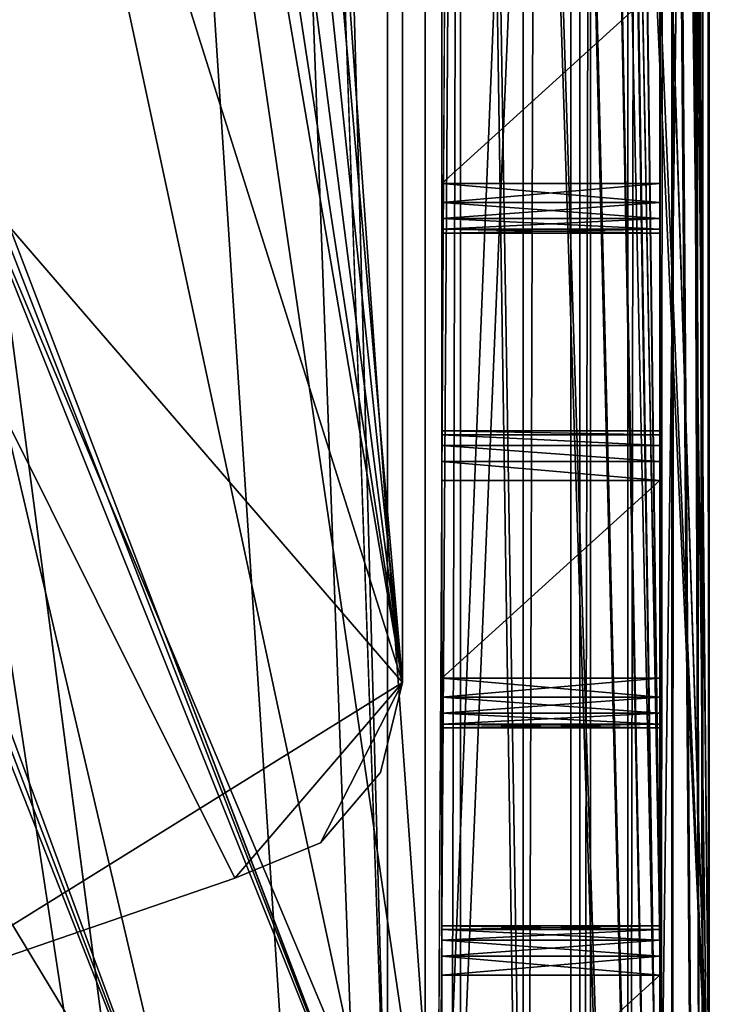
# Model space of a CAD drawing. Extents: x -3 to 104, y -79 to 161.
# Tile 60 of 203: x 96.59 to 103.55, y -41.19 to -31.24. Entities that reach past the tile are written whole.
import ezdxf

# ---------------------------------------------------------------- set-up
doc = ezdxf.new("R2010")
doc.units = 0
doc.header["$MEASUREMENT"] = 0

msp = doc.modelspace()

# ---------------------------------------------------------------- linework, layer by layer
for points in [[(103.550003, 159.899994, -76.900002), (103.550003, -77.599998, -76.900002), (100.849998, 123.900002, -76.900002)], [(103.550003, -77.599998, -76.900002), (103.550003, 159.899994, -76.900002), (103.550003, -43.900002, -68.400002)], [(103.550003, -43.900002, -68.400002), (103.550003, 159.899994, -76.900002), (103.550003, -4.9, -68.400002)], [(103.550003, 149.899994, 10.1), (103.550003, -67.600098, 10.1), (102.349998, 97.599998, 10.1)], [(103.550003, -67.600098, 10.1), (103.550003, 149.899994, 10.1), (103.484001, 129.899994, 17.700001)], [(101.670998, -67.221199, 55), (101.670998, 149.520996, 55), (82.928497, -7.8067, 55)], [(102.241997, 149.520996, 54.8871), (101.670998, 149.520996, 55), (101.670998, -67.221199, 55)], [(102.241997, 149.520996, 54.8871), (101.670998, -67.221199, 55), (102.241997, -67.221199, 54.8871)], [(102.726997, 149.520996, 54.5653), (102.241997, -67.221199, 54.8871), (102.726997, -67.221199, 54.5653)], [(102.726997, 149.520996, 54.5653), (102.241997, 149.520996, 54.8871), (102.241997, -67.221199, 54.8871)], [(103.053001, 149.520996, 54.083099), (102.726997, -67.221199, 54.5653), (103.053001, -67.221199, 54.083099)], [(103.053001, 149.520996, 54.083099), (102.726997, 149.520996, 54.5653), (102.726997, -67.221199, 54.5653)], [(103.170998, 149.520996, 53.5131), (103.053001, -67.221199, 54.083099), (103.170998, -67.221199, 53.5131)], [(103.170998, 149.520996, 53.5131), (103.053001, 149.520996, 54.083099), (103.053001, -67.221199, 54.083099)], [(103.170998, 149.520996, 53.5131), (103.170998, -67.221199, 53.5131), (103.204002, 25.761299, 49.799999)], [(100.68, 148.529999, 52.5), (100.68, -66.229897, 52.5), (82.590202, 71.511299, 52.5)], [(101.036003, -2.4, 11.7), (100.68, -66.229897, 52.5), (100.68, 148.529999, 52.5)], [(103.484001, -43.599998, 17.700001), (103.484001, 129.899994, 17.700001), (103.343002, 41.261299, 33.799999)], [(103.550003, -67.600098, 10.1), (103.484001, 129.899994, 17.700001), (103.484001, -43.599998, 17.700001)], [(100.300003, 129.649994, 17.299999), (100.300003, -43.349998, 17.299999), (75.836403, 70.811302, 17.299999)], [(100.300003, -43.349998, 18.9), (100.300003, 129.649994, 18.9), (96.816803, 83.608299, 18.9)], [(100.300003, 129.649994, 17.299999), (100.300003, 129.649994, 18.9), (100.300003, -43.349998, 17.299999)], [(100.300003, -43.349998, 17.299999), (100.300003, 129.649994, 18.9), (100.300003, -43.349998, 18.9)], [(103.550003, -42.700001, 10.1), (103.550003, 129, 10.1), (102.25, 98.099998, 10.1)], [(103.550003, -4.1346, -9.5522), (103.550003, 129, 10.1), (103.550003, -42.700001, 10.1)], [(100.849998, 123.900002, -76.900002), (103.550003, -77.599998, -76.900002), (100.849998, 122.400002, -76.900002)], [(100.849998, 122.400002, -76.900002), (103.550003, -77.599998, -76.900002), (100.849998, 98, -76.900002)], [(103.550003, -42.700001, 10.1), (102.25, 98.099998, 10.1), (102.25, 88.099998, 10.1)], [(100.849998, 98, -76.900002), (103.550003, -77.599998, -76.900002), (100.849998, 96.800003, -76.900002)], [(102.349998, 97.599998, 10.1), (103.550003, -67.600098, 10.1), (102.349998, 88.599998, 10.1)], [(100.849998, 96.800003, -76.900002), (103.550003, -77.599998, -76.900002), (100.849998, 65.599998, -76.900002)], [(102.349998, 88.599998, 10.1), (103.550003, -67.600098, 10.1), (102.349998, -2.4, 10.1)], [(103.550003, -42.700001, 10.1), (102.25, 88.099998, 10.1), (102.25, -1.9, 10.1)], [(100.300003, -43.349998, 18.9), (96.816803, 83.608299, 18.9), (96.816803, 56.689499, 18.9)], [(82.590202, 71.511299, 52.5), (100.68, -66.229897, 52.5), (82.590202, 16.511299, 52.5)], [(75.836403, 70.811302, 17.299999), (100.300003, -43.349998, 17.299999), (75.836403, 20.8113, 17.299999)], [(100.849998, 65.599998, -76.900002), (103.550003, -77.599998, -76.900002), (100.849998, 64.400002, -76.900002)], [(100.849998, 64.400002, -76.900002), (103.550003, -77.599998, -76.900002), (100.849998, 33.200001, -76.900002)], [(100.300003, -43.349998, 18.9), (96.816803, 56.689499, 18.9), (75.836403, 20.8113, 18.9)], [(103.484001, -43.599998, 17.700001), (103.343002, 41.261299, 33.799999), (103.343002, 25.761299, 33.799999)], [(100.849998, 33.200001, -76.900002), (103.550003, -77.599998, -76.900002), (100.849998, 32, -76.900002)], [(100.849998, 32, -76.900002), (103.550003, -77.599998, -76.900002), (100.849998, 7.6, -76.900002)], [(103.170998, -67.221199, 53.5131), (103.204002, 25.299999, 49.707699), (103.204002, 25.761299, 49.799999)], [(103.484001, -43.599998, 17.700001), (103.343002, 25.761299, 33.799999), (103.342003, 25.149099, 33.9636)], [(103.170998, -67.221199, 53.5131), (103.207001, 24.877399, 49.433899), (103.204002, 25.299999, 49.707699)], [(103.484001, -43.599998, 17.700001), (103.342003, 25.149099, 33.9636), (103.339996, 24.877399, 34.1661)], [(103.170998, -67.221199, 53.5131), (103.209999, 24.5991, 49.010101), (103.207001, 24.877399, 49.433899)], [(103.484001, -43.599998, 17.700001), (103.339996, 24.877399, 34.1661), (103.335999, 24.5991, 34.589901)], [(103.170998, -67.221199, 53.5131), (103.448997, -43.599998, 21.700001), (103.209999, 24.5991, 49.010101)], [(103.448997, -43.599998, 21.700001), (103.213997, 24.511299, 48.549999), (103.209999, 24.5991, 49.010101)], [(103.448997, -43.599998, 21.700001), (103.335999, 24.5991, 34.589901), (103.332001, 24.511299, 35.049999)], [(103.448997, -43.599998, 21.700001), (103.484001, -43.599998, 17.700001), (103.335999, 24.5991, 34.589901)], [(103.448997, -43.599998, 21.700001), (103.253998, 24.511299, 44.049999), (103.213997, 24.511299, 48.549999)], [(103.448997, -43.599998, 21.700001), (103.292999, 24.511299, 39.549999), (103.253998, 24.511299, 44.049999)], [(103.448997, -43.599998, 21.700001), (103.332001, 24.511299, 35.049999), (103.292999, 24.511299, 39.549999)], [(100.300003, -43.349998, 18.9), (75.836403, 20.8113, 18.9), (75.663101, 20.052, 18.9)], [(75.836403, 20.8113, 17.299999), (100.300003, -43.349998, 17.299999), (75.663101, 20.052, 17.299999)], [(100.300003, -43.349998, 18.9), (75.663101, 20.052, 18.9), (75.177597, 19.4431, 18.9)], [(75.663101, 20.052, 17.299999), (100.300003, -43.349998, 17.299999), (75.177597, 19.4431, 17.299999)], [(98.300003, -43.349998, 18.9), (75.177597, 19.4431, 18.9), (74.475899, 19.1052, 18.9)], [(75.177597, 19.4431, 17.299999), (98.300003, -43.349998, 17.299999), (74.475899, 19.1052, 17.299999)], [(100.300003, -43.349998, 18.9), (75.177597, 19.4431, 18.9), (98.300003, -43.349998, 18.9)], [(75.177597, 19.4431, 17.299999), (100.300003, -43.349998, 17.299999), (98.300003, -43.349998, 17.299999)], [(60.471001, 19.228001, 17.299999), (98.300003, -43.349998, 17.299999), (2.3, -43.349998, 17.299999)], [(73.696999, 19.1052, 17.299999), (98.300003, -43.349998, 17.299999), (60.471001, 19.228001, 17.299999)], [(98.300003, -43.349998, 18.9), (73.696999, 19.1052, 18.9), (45.495899, 13.5513, 18.9)], [(98.300003, -43.349998, 18.9), (74.475899, 19.1052, 18.9), (73.696999, 19.1052, 18.9)], [(74.475899, 19.1052, 17.299999), (98.300003, -43.349998, 17.299999), (73.696999, 19.1052, 17.299999)], [(82.590202, 16.511299, 52.5), (100.68, -66.229897, 52.5), (82.590202, 15.3113, 52.5)], [(82.590202, 15.3113, 52.5), (100.68, -66.229897, 52.5), (82.590202, -11.5615, 52.5)], [(98.300003, -43.349998, 18.9), (45.495899, 13.5513, 18.9), (82.510002, -61.897999, 18.9)], [(100.849998, 7.6, -76.900002), (103.550003, -77.599998, -76.900002), (100.849998, 6.1, -76.900002)], [(100.849998, 6.1, -76.900002), (101.973999, -68.517303, -76.900002), (100.849998, -66.400002, -76.900002)], [(100.849998, 6.1, -76.900002), (102.050003, -68.900002, -76.900002), (101.973999, -68.517303, -76.900002)], [(100.849998, 6.1, -76.900002), (103.550003, -77.599998, -76.900002), (102.050003, -68.900002, -76.900002)], [(100.849998, 6.1, -76.900002), (100.849998, -66.400002, -76.900002), (100.849998, -37.900002, -65.900002)], [(100.849998, 6.1, -76.900002), (100.849998, -37.900002, -65.900002), (100.849998, -35.900002, -65.900002)], [(100.849998, 6.1, -76.900002), (100.849998, -35.900002, -65.900002), (100.849998, -32.900002, -65.900002)], [(100.849998, 6.1, -76.900002), (100.849998, -32.900002, -65.900002), (100.849998, -30.9, -65.900002)], [(100.849998, -44.099998, 2.8), (100.849998, -1.9, 2.8), (99.150002, -20.299999, 2.8)], [(100.849998, -1.9, 1), (100.849998, -66.400002, 1), (99.150002, -20.299999, 1)], [(100.849998, -1.9, 1), (100.849998, -30.9, -11.9), (100.849998, -32.900002, -11.9)], [(100.849998, -1.9, 1), (100.849998, -32.900002, -11.9), (100.849998, -66.400002, 1)], [(100.849998, -1.9, 2.8), (100.849998, -44.099998, 2.8), (100.849998, -11.9, 8.1)], [(103.550003, -42.700001, 10.1), (102.25, -1.9, 10.1), (102.25, -11.9, 10.1)], [(101.036003, -11.4, 11.7), (100.68, -66.229897, 52.5), (101.036003, -2.4, 11.7)], [(102.349998, -2.4, 10.1), (103.550003, -67.600098, 10.1), (102.349998, -11.4, 10.1)], [(97.449997, -20.299999, -63.099998), (69.663803, -34.457802, -63.099998), (79.949997, -2.8, -63.099998)], [(103.550003, -4.9, -9.4), (103.550003, -4.1346, -9.5522), (103.550003, -42.700001, 10.1)], [(100.449997, -4.8, 5.3), (100.449997, -37.943501, 5.3), (97.449997, -20.299999, 5.3)], [(100.449997, -37.943501, 6.9), (100.449997, -4.8, 6.9), (97.786598, -7.5159, 6.9)], [(100.449997, -37.943501, 5.3), (100.449997, -4.8, 5.3), (100.449997, -37.943501, 6.9)], [(100.449997, -37.943501, 6.9), (100.449997, -4.8, 5.3), (100.449997, -4.8, 6.9)], [(103.050003, -4.9, -68.400002), (103.050003, -43.900002, -68.400002), (103.550003, -4.9, -68.400002)], [(103.550003, -4.9, -68.400002), (103.050003, -43.900002, -68.400002), (103.550003, -43.900002, -68.400002)], [(103.050003, -43.900002, -9.4), (103.050003, -25.9, -11.9), (103.050003, -4.9, -9.4)], [(103.050003, -43.900002, -68.400002), (103.050003, -4.9, -68.400002), (103.050003, -17.9, -65.900002)], [(103.050003, -43.900002, -9.4), (103.050003, -4.9, -9.4), (103.550003, -43.900002, -9.4)], [(103.550003, -43.900002, -9.4), (103.050003, -4.9, -9.4), (103.550003, -4.9, -9.4)], [(103.550003, -42.700001, 6.1), (103.550003, -4.9, -9.4), (103.550003, -42.700001, 10.1)], [(103.550003, -43.900002, -9.4), (103.550003, -4.9, -9.4), (103.550003, -42.700001, 6.1)], [(100.449997, -37.943501, 6.9), (97.786598, -7.5159, 6.9), (97.328796, -8.09, 6.9)], [(101.670998, -67.221199, 55), (82.928497, -7.8067, 55), (82.928497, -9.5889, 55)], [(100.449997, -37.943501, 6.9), (97.328796, -8.09, 6.9), (96.667198, -8.4086, 6.9)], [(95.428802, -41.066601, 6.9), (100.449997, -37.943501, 6.9), (95.9328, -8.4086, 6.9)], [(100.449997, -37.943501, 6.9), (96.667198, -8.4086, 6.9), (95.9328, -8.4086, 6.9)], [(101.670998, -67.221199, 55), (82.928497, -9.5889, 55), (82.783699, -10.6269, 55)], [(101.670998, -67.221199, 55), (82.783699, -10.6269, 55), (82.362297, -11.5827, 55)], [(100.948997, -43.599998, 21.700001), (100.68, -66.229897, 52.5), (101.036003, -11.4, 11.7)], [(101.036003, -42.700001, 11.7), (100.948997, -43.599998, 21.700001), (101.036003, -11.4, 11.7)], [(102.349998, -11.4, 11.7), (102.349998, -42.700001, 11.7), (101.036003, -42.700001, 11.7)], [(101.036003, -11.4, 11.7), (102.349998, -11.4, 11.7), (101.036003, -42.700001, 11.7)], [(103.550003, -67.600098, 10.1), (102.349998, -67.600098, 10.1), (102.349998, -11.4, 10.1)], [(102.349998, -42.700001, 11.7), (102.349998, -11.4, 10.1), (102.349998, -67.600098, 10.1)], [(102.349998, -42.700001, 11.7), (102.349998, -11.4, 11.7), (102.349998, -11.4, 10.1)], [(84.755501, -62.8461, 55), (101.670998, -67.221199, 55), (82.362297, -11.5827, 55)], [(100.68, -66.229897, 52.5), (98.179497, -66.229897, 52.5), (82.590202, -11.5615, 52.5)], [(98.179497, -66.229897, 52.5), (84.755501, -62.8461, 52.5), (82.590202, -11.5615, 52.5)], [(100.849998, -11.9, 8.1), (100.849998, -44.099998, 2.8), (100.849998, -44.099998, 11.3)], [(100.849998, -11.9, 8.1), (100.849998, -44.099998, 11.3), (100.849998, -11.9, 11.3)], [(100.849998, -11.9, 11.3), (100.849998, -44.099998, 11.3), (102.150002, -11.9, 11.3)], [(102.150002, -11.9, 11.3), (100.849998, -44.099998, 11.3), (102.150002, -44.099998, 11.3)], [(103.550003, -42.700001, 10.1), (102.25, -11.9, 10.1), (102.150002, -11.9, 10.1)], [(102.150002, -44.099998, 10.1), (103.550003, -42.700001, 10.1), (102.150002, -11.9, 10.1)], [(102.150002, -44.099998, 10.1), (102.150002, -11.9, 11.3), (102.150002, -44.099998, 11.3)], [(102.150002, -44.099998, 10.1), (102.150002, -11.9, 10.1), (102.150002, -11.9, 11.3)], [(103.050003, -43.900002, -68.400002), (103.050003, -17.9, -65.900002), (103.050003, -20.9, -65.900002)], [(94.107803, -30.586201, -63.099998), (69.663803, -34.457802, -63.099998), (97.449997, -20.299999, -63.099998)], [(97.449997, -20.299999, 5.3), (100.449997, -37.943501, 5.3), (96.593498, -25.7078, 5.3)], [(100.849998, -44.099998, 2.8), (99.150002, -20.299999, 2.8), (98.227097, -26.181, 2.8)], [(100.849998, -66.400002, 1), (98.227097, -26.181, 1), (99.150002, -20.299999, 1)], [(103.050003, -43.900002, -68.400002), (103.050003, -20.9, -65.900002), (103.050003, -22.9, -65.900002)], [(103.050003, -43.900002, -68.400002), (103.050003, -22.9, -65.900002), (103.050003, -25.9, -65.900002)], [(96.593498, -25.7078, 5.3), (100.449997, -37.943501, 5.3), (94.107803, -30.586201, 5.3)], [(103.050003, -43.900002, -9.4), (103.050003, -27.9, -11.9), (103.050003, -25.9, -11.9)], [(103.050003, -43.900002, -68.400002), (103.050003, -25.9, -65.900002), (103.050003, -27.9, -65.900002)], [(94.572502, -30.796801, 5.3), (95.547302, -31.496599, 5.3), (98.227097, -26.181, 5.3)], [(95.547302, -31.496599, 2.8), (100.849998, -44.099998, 2.8), (98.227097, -26.181, 2.8)], [(98.227097, -26.181, 5.3), (95.547302, -31.496599, 2.8), (98.227097, -26.181, 2.8)], [(98.227097, -26.181, 5.3), (95.547302, -31.496599, 5.3), (95.547302, -31.496599, 2.8)], [(100.849998, -66.400002, 1), (95.547302, -31.496599, 1), (98.227097, -26.181, 1)], [(95.547302, -31.496599, 1), (96.577698, -29.9, -1.6), (98.227097, -26.181, 1)], [(103.050003, -43.900002, -9.4), (103.050003, -30.9, -11.9), (103.050003, -27.9, -11.9)], [(103.050003, -43.900002, -68.400002), (103.050003, -27.9, -65.900002), (103.050003, -30.9, -65.900002)], [(100.449997, -37.943501, 5.3), (98.758301, -39.919601, 5.3), (94.107803, -30.586201, 5.3)], [(98.758301, -39.919601, 5.3), (95.428802, -41.066601, 5.3), (94.107803, -30.586201, 5.3)], [(100.849998, -32.900002, -39.900002), (100.849998, -32.900002, -37.900002), (100.849998, -30.9, -37.900002)], [(100.849998, -30.9, -39.900002), (100.849998, -32.900002, -39.900002), (100.849998, -30.9, -37.900002)], [(100.849998, -30.9, -37.900002), (100.849998, -32.900002, -37.900002), (103.050003, -30.9, -37.900002)], [(103.050003, -30.9, -37.900002), (100.849998, -32.900002, -37.900002), (103.050003, -32.900002, -37.900002)], [(103.050003, -30.9, -11.9), (100.849998, -32.900002, -11.9), (100.849998, -30.9, -11.9)], [(103.050003, -32.900002, -11.9), (100.849998, -32.900002, -11.9), (103.050003, -30.9, -11.9)], [(100.849998, -30.9, -65.900002), (100.849998, -32.900002, -65.900002), (103.050003, -30.9, -65.900002)], [(103.050003, -30.9, -65.900002), (100.849998, -32.900002, -65.900002), (103.050003, -32.900002, -65.900002)], [(103.050003, -32.900002, -39.900002), (100.849998, -32.900002, -39.900002), (103.050003, -30.9, -39.900002)], [(103.050003, -30.9, -39.900002), (100.849998, -32.900002, -39.900002), (100.849998, -30.9, -39.900002)], [(103.050003, -43.900002, -9.4), (103.050003, -32.900002, -11.9), (103.050003, -30.9, -11.9)], [(103.050003, -30.9, -39.900002), (103.050003, -30.9, -37.900002), (103.050003, -32.900002, -37.900002)], [(103.050003, -32.900002, -39.900002), (103.050003, -30.9, -39.900002), (103.050003, -32.900002, -37.900002)], [(103.050003, -43.900002, -68.400002), (103.050003, -30.9, -65.900002), (103.050003, -32.900002, -65.900002)], [(91.368103, -35.735901, 2.8), (98.503998, -44.099998, 2.8), (95.547302, -31.496599, 2.8)], [(100.849998, -66.400002, 1), (91.625504, -50.8428, 1), (95.547302, -31.496599, 1)], [(98.503998, -44.099998, 2.8), (100.849998, -44.099998, 2.8), (95.547302, -31.496599, 2.8)], [(100.849998, -32.900002, -11.9), (100.849998, -35.900002, -11.9), (100.849998, -66.400002, 1)], [(100.849998, -32.900002, -11.9), (100.849998, -35.708698, -11.9381), (100.849998, -35.900002, -11.9)], [(100.849998, -32.900002, -11.9), (100.849998, -33.091301, -11.9381), (100.849998, -35.708698, -11.9381)], [(100.849998, -32.900002, -39.900002), (100.849998, -33.091301, -37.8619), (100.849998, -32.900002, -37.900002)], [(100.849998, -32.900002, -39.900002), (100.849998, -33.091301, -39.938099), (100.849998, -33.091301, -37.8619)], [(100.849998, -32.900002, -65.900002), (100.849998, -35.900002, -65.900002), (100.849998, -35.708698, -65.8619)], [(100.849998, -32.900002, -65.900002), (100.849998, -35.708698, -65.8619), (100.849998, -33.091301, -65.8619)], [(100.849998, -33.091301, -37.8619), (103.050003, -33.091301, -37.8619), (100.849998, -32.900002, -37.900002)], [(103.050003, -33.091301, -37.8619), (103.050003, -32.900002, -37.900002), (100.849998, -32.900002, -37.900002)], [(100.849998, -32.900002, -11.9), (103.050003, -32.900002, -11.9), (100.849998, -33.091301, -11.9381)], [(103.050003, -32.900002, -11.9), (103.050003, -33.091301, -11.9381), (100.849998, -33.091301, -11.9381)], [(100.849998, -33.091301, -65.8619), (103.050003, -33.091301, -65.8619), (100.849998, -32.900002, -65.900002)], [(103.050003, -33.091301, -65.8619), (103.050003, -32.900002, -65.900002), (100.849998, -32.900002, -65.900002)], [(103.050003, -32.900002, -39.900002), (103.050003, -33.091301, -39.938099), (100.849998, -32.900002, -39.900002)], [(100.849998, -32.900002, -39.900002), (103.050003, -33.091301, -39.938099), (100.849998, -33.091301, -39.938099)], [(103.050003, -35.900002, -11.9), (103.050003, -33.091301, -11.9381), (103.050003, -32.900002, -11.9)], [(103.050003, -43.900002, -9.4), (103.050003, -35.900002, -11.9), (103.050003, -32.900002, -11.9)], [(103.050003, -33.091301, -39.938099), (103.050003, -32.900002, -37.900002), (103.050003, -33.091301, -37.8619)], [(103.050003, -33.091301, -39.938099), (103.050003, -32.900002, -39.900002), (103.050003, -32.900002, -37.900002)], [(103.050003, -35.900002, -65.900002), (103.050003, -32.900002, -65.900002), (103.050003, -33.091301, -65.8619)], [(103.050003, -43.900002, -68.400002), (103.050003, -32.900002, -65.900002), (103.050003, -35.900002, -65.900002)], [(100.849998, -33.091301, -11.9381), (100.849998, -35.546398, -12.0464), (100.849998, -35.708698, -11.9381)], [(100.849998, -33.091301, -11.9381), (100.849998, -33.253601, -12.0464), (100.849998, -35.546398, -12.0464)], [(100.849998, -33.091301, -39.938099), (100.849998, -33.253601, -37.753601), (100.849998, -33.091301, -37.8619)], [(100.849998, -33.091301, -39.938099), (100.849998, -33.253601, -40.046398), (100.849998, -33.253601, -37.753601)], [(100.849998, -33.091301, -65.8619), (100.849998, -35.546398, -65.753601), (100.849998, -33.253601, -65.753601)], [(100.849998, -33.091301, -65.8619), (100.849998, -35.708698, -65.8619), (100.849998, -35.546398, -65.753601)], [(100.849998, -33.253601, -37.753601), (103.050003, -33.253601, -37.753601), (100.849998, -33.091301, -37.8619)], [(103.050003, -33.253601, -37.753601), (103.050003, -33.091301, -37.8619), (100.849998, -33.091301, -37.8619)], [(100.849998, -33.091301, -11.9381), (103.050003, -33.091301, -11.9381), (100.849998, -33.253601, -12.0464)], [(103.050003, -33.091301, -11.9381), (103.050003, -33.253601, -12.0464), (100.849998, -33.253601, -12.0464)], [(100.849998, -33.253601, -65.753601), (103.050003, -33.253601, -65.753601), (100.849998, -33.091301, -65.8619)], [(103.050003, -33.253601, -65.753601), (103.050003, -33.091301, -65.8619), (100.849998, -33.091301, -65.8619)], [(100.849998, -33.091301, -39.938099), (103.050003, -33.253601, -40.046398), (100.849998, -33.253601, -40.046398)], [(103.050003, -33.091301, -39.938099), (103.050003, -33.253601, -40.046398), (100.849998, -33.091301, -39.938099)], [(103.050003, -35.708698, -11.9381), (103.050003, -33.253601, -12.0464), (103.050003, -33.091301, -11.9381)], [(103.050003, -35.900002, -11.9), (103.050003, -35.708698, -11.9381), (103.050003, -33.091301, -11.9381)], [(103.050003, -33.091301, -39.938099), (103.050003, -33.091301, -37.8619), (103.050003, -33.253601, -37.753601)], [(103.050003, -33.253601, -40.046398), (103.050003, -33.091301, -39.938099), (103.050003, -33.253601, -37.753601)], [(103.050003, -35.708698, -65.8619), (103.050003, -33.091301, -65.8619), (103.050003, -33.253601, -65.753601)], [(103.050003, -35.900002, -65.900002), (103.050003, -33.091301, -65.8619), (103.050003, -35.708698, -65.8619)], [(100.849998, -33.253601, -12.0464), (100.849998, -35.438099, -12.2087), (100.849998, -35.546398, -12.0464)], [(100.849998, -33.3619, -12.2087), (100.849998, -35.438099, -12.2087), (100.849998, -33.253601, -12.0464)], [(100.849998, -33.253601, -37.753601), (100.849998, -35.438099, -37.591301), (100.849998, -33.3619, -37.591301)], [(100.849998, -33.253601, -37.753601), (100.849998, -35.546398, -37.753601), (100.849998, -35.438099, -37.591301)], [(100.849998, -33.253601, -40.046398), (100.849998, -35.438099, -40.208698), (100.849998, -35.546398, -40.046398)], [(100.849998, -33.253601, -40.046398), (100.849998, -35.546398, -40.046398), (100.849998, -35.546398, -37.753601)], [(100.849998, -33.253601, -40.046398), (100.849998, -35.546398, -37.753601), (100.849998, -33.253601, -37.753601)], [(100.849998, -33.3619, -40.208698), (100.849998, -35.438099, -40.208698), (100.849998, -33.253601, -40.046398)], [(100.849998, -33.253601, -65.753601), (100.849998, -35.546398, -65.753601), (100.849998, -35.438099, -65.591301)], [(100.849998, -33.253601, -65.753601), (100.849998, -35.438099, -65.591301), (100.849998, -33.3619, -65.591301)], [(100.849998, -33.3619, -37.591301), (103.050003, -33.3619, -37.591301), (100.849998, -33.253601, -37.753601)], [(103.050003, -33.3619, -37.591301), (103.050003, -33.253601, -37.753601), (100.849998, -33.253601, -37.753601)], [(100.849998, -33.253601, -12.0464), (103.050003, -33.253601, -12.0464), (100.849998, -33.3619, -12.2087)], [(103.050003, -33.253601, -12.0464), (103.050003, -33.3619, -12.2087), (100.849998, -33.3619, -12.2087)], [(100.849998, -33.3619, -65.591301), (103.050003, -33.3619, -65.591301), (100.849998, -33.253601, -65.753601)], [(103.050003, -33.3619, -65.591301), (103.050003, -33.253601, -65.753601), (100.849998, -33.253601, -65.753601)], [(100.849998, -33.253601, -40.046398), (103.050003, -33.3619, -40.208698), (100.849998, -33.3619, -40.208698)], [(103.050003, -33.253601, -40.046398), (103.050003, -33.3619, -40.208698), (100.849998, -33.253601, -40.046398)], [(103.050003, -35.708698, -11.9381), (103.050003, -35.546398, -12.0464), (103.050003, -33.253601, -12.0464)], [(103.050003, -35.438099, -12.2087), (103.050003, -33.3619, -12.2087), (103.050003, -33.253601, -12.0464)], [(103.050003, -35.438099, -12.2087), (103.050003, -33.253601, -12.0464), (103.050003, -35.546398, -12.0464)], [(103.050003, -35.546398, -37.753601), (103.050003, -33.253601, -37.753601), (103.050003, -33.3619, -37.591301)], [(103.050003, -35.546398, -37.753601), (103.050003, -33.253601, -40.046398), (103.050003, -33.253601, -37.753601)], [(103.050003, -35.546398, -40.046398), (103.050003, -33.253601, -40.046398), (103.050003, -35.546398, -37.753601)], [(103.050003, -35.438099, -40.208698), (103.050003, -33.3619, -40.208698), (103.050003, -33.253601, -40.046398)], [(103.050003, -35.438099, -40.208698), (103.050003, -33.253601, -40.046398), (103.050003, -35.546398, -40.046398)], [(103.050003, -35.546398, -65.753601), (103.050003, -33.253601, -65.753601), (103.050003, -33.3619, -65.591301)], [(103.050003, -35.708698, -65.8619), (103.050003, -33.253601, -65.753601), (103.050003, -35.546398, -65.753601)], [(100.849998, -33.3619, -12.2087), (100.849998, -35.400002, -12.4), (100.849998, -35.438099, -12.2087)], [(100.849998, -33.400002, -12.4), (100.849998, -35.400002, -12.4), (100.849998, -33.3619, -12.2087)], [(100.849998, -33.3619, -37.591301), (100.849998, -35.400002, -37.400002), (100.849998, -33.400002, -37.400002)], [(100.849998, -33.3619, -37.591301), (100.849998, -35.438099, -37.591301), (100.849998, -35.400002, -37.400002)], [(100.849998, -33.3619, -40.208698), (100.849998, -35.400002, -40.400002), (100.849998, -35.438099, -40.208698)], [(100.849998, -33.400002, -40.400002), (100.849998, -35.400002, -40.400002), (100.849998, -33.3619, -40.208698)], [(100.849998, -33.3619, -65.591301), (100.849998, -35.400002, -65.400002), (100.849998, -33.400002, -65.400002)], [(100.849998, -33.3619, -65.591301), (100.849998, -35.438099, -65.591301), (100.849998, -35.400002, -65.400002)], [(100.849998, -33.400002, -37.400002), (103.050003, -33.400002, -37.400002), (100.849998, -33.3619, -37.591301)], [(103.050003, -33.400002, -37.400002), (103.050003, -33.3619, -37.591301), (100.849998, -33.3619, -37.591301)], [(100.849998, -33.3619, -12.2087), (103.050003, -33.3619, -12.2087), (100.849998, -33.400002, -12.4)], [(103.050003, -33.3619, -12.2087), (103.050003, -33.400002, -12.4), (100.849998, -33.400002, -12.4)], [(100.849998, -33.400002, -65.400002), (103.050003, -33.400002, -65.400002), (100.849998, -33.3619, -65.591301)], [(103.050003, -33.400002, -65.400002), (103.050003, -33.3619, -65.591301), (100.849998, -33.3619, -65.591301)], [(100.849998, -33.3619, -40.208698), (103.050003, -33.400002, -40.400002), (100.849998, -33.400002, -40.400002)], [(103.050003, -33.3619, -40.208698), (103.050003, -33.400002, -40.400002), (100.849998, -33.3619, -40.208698)], [(100.849998, -35.400002, -37.400002), (100.849998, -35.400002, -12.4), (100.849998, -33.400002, -12.4)], [(100.849998, -33.400002, -37.400002), (100.849998, -35.400002, -37.400002), (100.849998, -33.400002, -12.4)], [(100.849998, -35.400002, -65.400002), (100.849998, -35.400002, -40.400002), (100.849998, -33.400002, -40.400002)], [(100.849998, -33.400002, -65.400002), (100.849998, -35.400002, -65.400002), (100.849998, -33.400002, -40.400002)], [(100.849998, -33.400002, -37.400002), (100.849998, -33.400002, -12.4), (103.050003, -33.400002, -37.400002)], [(103.050003, -33.400002, -37.400002), (100.849998, -33.400002, -12.4), (103.050003, -33.400002, -12.4)], [(100.849998, -33.400002, -65.400002), (100.849998, -33.400002, -40.400002), (103.050003, -33.400002, -65.400002)], [(103.050003, -33.400002, -65.400002), (100.849998, -33.400002, -40.400002), (103.050003, -33.400002, -40.400002)], [(103.050003, -35.400002, -12.4), (103.050003, -33.400002, -12.4), (103.050003, -33.3619, -12.2087)], [(103.050003, -35.400002, -12.4), (103.050003, -33.3619, -12.2087), (103.050003, -35.438099, -12.2087)], [(103.050003, -35.438099, -37.591301), (103.050003, -33.3619, -37.591301), (103.050003, -33.400002, -37.400002)], [(103.050003, -35.546398, -37.753601), (103.050003, -33.3619, -37.591301), (103.050003, -35.438099, -37.591301)], [(103.050003, -35.400002, -40.400002), (103.050003, -33.3619, -40.208698), (103.050003, -35.438099, -40.208698)], [(103.050003, -35.400002, -40.400002), (103.050003, -33.400002, -40.400002), (103.050003, -33.3619, -40.208698)], [(103.050003, -35.438099, -65.591301), (103.050003, -33.3619, -65.591301), (103.050003, -33.400002, -65.400002)], [(103.050003, -35.546398, -65.753601), (103.050003, -33.3619, -65.591301), (103.050003, -35.438099, -65.591301)], [(103.050003, -35.400002, -37.400002), (103.050003, -33.400002, -12.4), (103.050003, -35.400002, -12.4)], [(103.050003, -35.400002, -37.400002), (103.050003, -33.400002, -37.400002), (103.050003, -33.400002, -12.4)], [(103.050003, -35.438099, -37.591301), (103.050003, -33.400002, -37.400002), (103.050003, -35.400002, -37.400002)], [(103.050003, -35.400002, -65.400002), (103.050003, -33.400002, -40.400002), (103.050003, -35.400002, -40.400002)], [(103.050003, -35.400002, -65.400002), (103.050003, -33.400002, -65.400002), (103.050003, -33.400002, -40.400002)], [(103.050003, -35.438099, -65.591301), (103.050003, -33.400002, -65.400002), (103.050003, -35.400002, -65.400002)], [(100.849998, -35.438099, -65.591301), (103.050003, -35.438099, -65.591301), (100.849998, -35.400002, -65.400002)], [(103.050003, -35.438099, -65.591301), (103.050003, -35.400002, -65.400002), (100.849998, -35.400002, -65.400002)], [(100.849998, -35.400002, -40.400002), (100.849998, -35.400002, -65.400002), (103.050003, -35.400002, -40.400002)], [(103.050003, -35.400002, -40.400002), (100.849998, -35.400002, -65.400002), (103.050003, -35.400002, -65.400002)], [(103.050003, -35.400002, -40.400002), (103.050003, -35.438099, -40.208698), (100.849998, -35.400002, -40.400002)], [(100.849998, -35.400002, -40.400002), (103.050003, -35.438099, -40.208698), (100.849998, -35.438099, -40.208698)], [(100.849998, -35.438099, -37.591301), (103.050003, -35.438099, -37.591301), (100.849998, -35.400002, -37.400002)], [(103.050003, -35.438099, -37.591301), (103.050003, -35.400002, -37.400002), (100.849998, -35.400002, -37.400002)], [(100.849998, -35.400002, -12.4), (100.849998, -35.400002, -37.400002), (103.050003, -35.400002, -12.4)], [(103.050003, -35.400002, -12.4), (100.849998, -35.400002, -37.400002), (103.050003, -35.400002, -37.400002)], [(103.050003, -35.400002, -12.4), (103.050003, -35.438099, -12.2087), (100.849998, -35.400002, -12.4)], [(100.849998, -35.400002, -12.4), (103.050003, -35.438099, -12.2087), (100.849998, -35.438099, -12.2087)], [(100.849998, -35.546398, -65.753601), (103.050003, -35.546398, -65.753601), (100.849998, -35.438099, -65.591301)], [(103.050003, -35.546398, -65.753601), (103.050003, -35.438099, -65.591301), (100.849998, -35.438099, -65.591301)], [(100.849998, -35.438099, -40.208698), (103.050003, -35.546398, -40.046398), (100.849998, -35.546398, -40.046398)], [(103.050003, -35.438099, -40.208698), (103.050003, -35.546398, -40.046398), (100.849998, -35.438099, -40.208698)], [(100.849998, -35.546398, -37.753601), (103.050003, -35.546398, -37.753601), (100.849998, -35.438099, -37.591301)], [(103.050003, -35.546398, -37.753601), (103.050003, -35.438099, -37.591301), (100.849998, -35.438099, -37.591301)], [(100.849998, -35.438099, -12.2087), (103.050003, -35.546398, -12.0464), (100.849998, -35.546398, -12.0464)], [(103.050003, -35.438099, -12.2087), (103.050003, -35.546398, -12.0464), (100.849998, -35.438099, -12.2087)], [(100.849998, -35.708698, -39.938099), (100.849998, -35.708698, -37.8619), (100.849998, -35.546398, -37.753601)], [(100.849998, -35.546398, -40.046398), (100.849998, -35.708698, -39.938099), (100.849998, -35.546398, -37.753601)], [(100.849998, -35.708698, -65.8619), (103.050003, -35.708698, -65.8619), (100.849998, -35.546398, -65.753601)], [(103.050003, -35.708698, -65.8619), (103.050003, -35.546398, -65.753601), (100.849998, -35.546398, -65.753601)], [(100.849998, -35.546398, -40.046398), (103.050003, -35.708698, -39.938099), (100.849998, -35.708698, -39.938099)], [(103.050003, -35.546398, -40.046398), (103.050003, -35.708698, -39.938099), (100.849998, -35.546398, -40.046398)], [(100.849998, -35.708698, -37.8619), (103.050003, -35.708698, -37.8619), (100.849998, -35.546398, -37.753601)], [(103.050003, -35.708698, -37.8619), (103.050003, -35.546398, -37.753601), (100.849998, -35.546398, -37.753601)], [(100.849998, -35.546398, -12.0464), (103.050003, -35.708698, -11.9381), (100.849998, -35.708698, -11.9381)], [(103.050003, -35.546398, -12.0464), (103.050003, -35.708698, -11.9381), (100.849998, -35.546398, -12.0464)], [(103.050003, -35.708698, -39.938099), (103.050003, -35.546398, -40.046398), (103.050003, -35.546398, -37.753601)], [(103.050003, -35.708698, -39.938099), (103.050003, -35.546398, -37.753601), (103.050003, -35.708698, -37.8619)], [(100.849998, -35.900002, -39.900002), (100.849998, -35.900002, -37.900002), (100.849998, -35.708698, -37.8619)], [(100.849998, -35.708698, -39.938099), (100.849998, -35.900002, -39.900002), (100.849998, -35.708698, -37.8619)], [(100.849998, -35.900002, -65.900002), (103.050003, -35.900002, -65.900002), (100.849998, -35.708698, -65.8619)], [(103.050003, -35.900002, -65.900002), (103.050003, -35.708698, -65.8619), (100.849998, -35.708698, -65.8619)], [(100.849998, -35.708698, -39.938099), (103.050003, -35.900002, -39.900002), (100.849998, -35.900002, -39.900002)], [(103.050003, -35.708698, -39.938099), (103.050003, -35.900002, -39.900002), (100.849998, -35.708698, -39.938099)], [(100.849998, -35.900002, -37.900002), (103.050003, -35.900002, -37.900002), (100.849998, -35.708698, -37.8619)], [(103.050003, -35.900002, -37.900002), (103.050003, -35.708698, -37.8619), (100.849998, -35.708698, -37.8619)], [(100.849998, -35.708698, -11.9381), (103.050003, -35.900002, -11.9), (100.849998, -35.900002, -11.9)], [(103.050003, -35.708698, -11.9381), (103.050003, -35.900002, -11.9), (100.849998, -35.708698, -11.9381)], [(103.050003, -35.708698, -39.938099), (103.050003, -35.708698, -37.8619), (103.050003, -35.900002, -37.900002)], [(103.050003, -35.900002, -39.900002), (103.050003, -35.708698, -39.938099), (103.050003, -35.900002, -37.900002)], [(89.146004, -44.9884, 2.8), (98.503998, -44.099998, 2.8), (91.368103, -35.735901, 2.8)], [(100.849998, -35.900002, -11.9), (100.849998, -37.900002, -11.9), (100.849998, -66.400002, 1)], [(100.849998, -37.900002, -39.900002), (100.849998, -37.900002, -37.900002), (100.849998, -35.900002, -37.900002)], [(100.849998, -35.900002, -39.900002), (100.849998, -37.900002, -39.900002), (100.849998, -35.900002, -37.900002)], [(100.849998, -35.900002, -65.900002), (100.849998, -37.900002, -65.900002), (103.050003, -35.900002, -65.900002)], [(103.050003, -35.900002, -65.900002), (100.849998, -37.900002, -65.900002), (103.050003, -37.900002, -65.900002)], [(103.050003, -37.900002, -39.900002), (100.849998, -37.900002, -39.900002), (103.050003, -35.900002, -39.900002)], [(103.050003, -35.900002, -39.900002), (100.849998, -37.900002, -39.900002), (100.849998, -35.900002, -39.900002)], [(100.849998, -35.900002, -37.900002), (100.849998, -37.900002, -37.900002), (103.050003, -35.900002, -37.900002)], [(103.050003, -35.900002, -37.900002), (100.849998, -37.900002, -37.900002), (103.050003, -37.900002, -37.900002)], [(103.050003, -35.900002, -11.9), (100.849998, -37.900002, -11.9), (100.849998, -35.900002, -11.9)], [(103.050003, -37.900002, -11.9), (100.849998, -37.900002, -11.9), (103.050003, -35.900002, -11.9)], [(103.050003, -43.900002, -9.4), (103.050003, -37.900002, -11.9), (103.050003, -35.900002, -11.9)], [(103.050003, -35.900002, -39.900002), (103.050003, -35.900002, -37.900002), (103.050003, -37.900002, -37.900002)], [(103.050003, -37.900002, -39.900002), (103.050003, -35.900002, -39.900002), (103.050003, -37.900002, -37.900002)], [(103.050003, -43.900002, -68.400002), (103.050003, -35.900002, -65.900002), (103.050003, -37.900002, -65.900002)], [(100.849998, -37.900002, -11.9), (100.849998, -40.900002, -11.9), (100.849998, -66.400002, 1)], [(100.849998, -37.900002, -11.9), (100.849998, -38.091301, -11.9381), (100.849998, -40.708698, -11.9381)], [(100.849998, -37.900002, -11.9), (100.849998, -40.708698, -11.9381), (100.849998, -40.900002, -11.9)], [(100.849998, -37.900002, -39.900002), (100.849998, -38.091301, -39.938099), (100.849998, -38.091301, -37.8619)], [(100.849998, -37.900002, -39.900002), (100.849998, -38.091301, -37.8619), (100.849998, -37.900002, -37.900002)], [(100.849998, -37.900002, -65.900002), (100.849998, -40.900002, -65.900002), (100.849998, -40.708698, -65.8619)], [(100.849998, -37.900002, -65.900002), (100.849998, -66.400002, -76.900002), (100.849998, -40.900002, -65.900002)], [(100.849998, -37.900002, -65.900002), (100.849998, -40.708698, -65.8619), (100.849998, -38.091301, -65.8619)], [(100.849998, -38.091301, -65.8619), (103.050003, -38.091301, -65.8619), (100.849998, -37.900002, -65.900002)], [(103.050003, -38.091301, -65.8619), (103.050003, -37.900002, -65.900002), (100.849998, -37.900002, -65.900002)], [(100.849998, -37.900002, -39.900002), (103.050003, -37.900002, -39.900002), (100.849998, -38.091301, -39.938099)], [(103.050003, -37.900002, -39.900002), (103.050003, -38.091301, -39.938099), (100.849998, -38.091301, -39.938099)], [(100.849998, -38.091301, -37.8619), (103.050003, -38.091301, -37.8619), (100.849998, -37.900002, -37.900002)], [(103.050003, -38.091301, -37.8619), (103.050003, -37.900002, -37.900002), (100.849998, -37.900002, -37.900002)], [(100.849998, -37.900002, -11.9), (103.050003, -37.900002, -11.9), (100.849998, -38.091301, -11.9381)], [(103.050003, -37.900002, -11.9), (103.050003, -38.091301, -11.9381), (100.849998, -38.091301, -11.9381)], [(103.050003, -43.900002, -9.4), (103.050003, -38.091301, -11.9381), (103.050003, -37.900002, -11.9)], [(103.050003, -38.091301, -39.938099), (103.050003, -37.900002, -39.900002), (103.050003, -37.900002, -37.900002)], [(103.050003, -38.091301, -39.938099), (103.050003, -37.900002, -37.900002), (103.050003, -38.091301, -37.8619)], [(103.050003, -43.900002, -68.400002), (103.050003, -37.900002, -65.900002), (103.050003, -38.091301, -65.8619)], [(95.428802, -41.066601, 6.9), (98.758301, -39.919601, 6.9), (100.449997, -37.943501, 6.9)], [(98.758301, -39.919601, 6.9), (99.6231, -39.563301, 6.9), (100.449997, -37.943501, 6.9)], [(99.6231, -39.563301, 5.3), (98.758301, -39.919601, 5.3), (100.449997, -37.943501, 5.3)], [(99.6231, -39.563301, 6.9), (100.231003, -38.852798, 6.9), (100.449997, -37.943501, 6.9)], [(100.231003, -38.852798, 5.3), (99.6231, -39.563301, 5.3), (100.449997, -37.943501, 5.3)], [(100.231003, -38.852798, 6.9), (100.231003, -38.852798, 5.3), (100.449997, -37.943501, 5.3)], [(100.449997, -37.943501, 6.9), (100.231003, -38.852798, 6.9), (100.449997, -37.943501, 5.3)], [(100.849998, -38.091301, -11.9381), (100.849998, -38.253601, -12.0464), (100.849998, -40.546398, -12.0464)], [(100.849998, -38.091301, -11.9381), (100.849998, -40.546398, -12.0464), (100.849998, -40.708698, -11.9381)], [(100.849998, -38.253601, -40.046398), (100.849998, -38.253601, -37.753601), (100.849998, -38.091301, -37.8619)], [(100.849998, -38.091301, -39.938099), (100.849998, -38.253601, -40.046398), (100.849998, -38.091301, -37.8619)], [(100.849998, -38.091301, -65.8619), (100.849998, -40.708698, -65.8619), (100.849998, -40.546398, -65.753601)], [(100.849998, -38.091301, -65.8619), (100.849998, -40.546398, -65.753601), (100.849998, -38.253601, -65.753601)], [(100.849998, -38.253601, -65.753601), (103.050003, -38.253601, -65.753601), (100.849998, -38.091301, -65.8619)], [(103.050003, -38.253601, -65.753601), (103.050003, -38.091301, -65.8619), (100.849998, -38.091301, -65.8619)], [(100.849998, -38.091301, -39.938099), (103.050003, -38.091301, -39.938099), (100.849998, -38.253601, -40.046398)], [(103.050003, -38.091301, -39.938099), (103.050003, -38.253601, -40.046398), (100.849998, -38.253601, -40.046398)], [(100.849998, -38.253601, -37.753601), (103.050003, -38.253601, -37.753601), (100.849998, -38.091301, -37.8619)], [(103.050003, -38.253601, -37.753601), (103.050003, -38.091301, -37.8619), (100.849998, -38.091301, -37.8619)], [(100.849998, -38.091301, -11.9381), (103.050003, -38.091301, -11.9381), (100.849998, -38.253601, -12.0464)], [(103.050003, -38.091301, -11.9381), (103.050003, -38.253601, -12.0464), (100.849998, -38.253601, -12.0464)], [(103.050003, -40.708698, -11.9381), (103.050003, -38.253601, -12.0464), (103.050003, -38.091301, -11.9381)], [(103.050003, -43.900002, -9.4), (103.050003, -40.708698, -11.9381), (103.050003, -38.091301, -11.9381)], [(103.050003, -38.091301, -39.938099), (103.050003, -38.091301, -37.8619), (103.050003, -38.253601, -37.753601)], [(103.050003, -38.253601, -40.046398), (103.050003, -38.091301, -39.938099), (103.050003, -38.253601, -37.753601)], [(103.050003, -40.708698, -65.8619), (103.050003, -38.091301, -65.8619), (103.050003, -38.253601, -65.753601)], [(103.050003, -43.900002, -68.400002), (103.050003, -38.091301, -65.8619), (103.050003, -40.708698, -65.8619)], [(100.849998, -38.253601, -12.0464), (100.849998, -40.438099, -12.2087), (100.849998, -40.546398, -12.0464)], [(100.849998, -38.3619, -12.2087), (100.849998, -40.438099, -12.2087), (100.849998, -38.253601, -12.0464)], [(100.849998, -38.253601, -37.753601), (100.849998, -40.546398, -40.046398), (100.849998, -40.546398, -37.753601)], [(100.849998, -38.253601, -37.753601), (100.849998, -40.438099, -37.591301), (100.849998, -38.3619, -37.591301)], [(100.849998, -38.253601, -37.753601), (100.849998, -40.546398, -37.753601), (100.849998, -40.438099, -37.591301)], [(100.849998, -38.253601, -40.046398), (100.849998, -40.546398, -40.046398), (100.849998, -38.253601, -37.753601)], [(100.849998, -38.253601, -40.046398), (100.849998, -40.438099, -40.208698), (100.849998, -40.546398, -40.046398)], [(100.849998, -38.3619, -40.208698), (100.849998, -40.438099, -40.208698), (100.849998, -38.253601, -40.046398)], [(100.849998, -38.253601, -65.753601), (100.849998, -40.546398, -65.753601), (100.849998, -40.438099, -65.591301)], [(100.849998, -38.253601, -65.753601), (100.849998, -40.438099, -65.591301), (100.849998, -38.3619, -65.591301)], [(100.849998, -38.3619, -65.591301), (103.050003, -38.3619, -65.591301), (100.849998, -38.253601, -65.753601)], [(103.050003, -38.3619, -65.591301), (103.050003, -38.253601, -65.753601), (100.849998, -38.253601, -65.753601)], [(100.849998, -38.253601, -40.046398), (103.050003, -38.253601, -40.046398), (100.849998, -38.3619, -40.208698)], [(103.050003, -38.253601, -40.046398), (103.050003, -38.3619, -40.208698), (100.849998, -38.3619, -40.208698)], [(100.849998, -38.3619, -37.591301), (103.050003, -38.3619, -37.591301), (100.849998, -38.253601, -37.753601)], [(103.050003, -38.3619, -37.591301), (103.050003, -38.253601, -37.753601), (100.849998, -38.253601, -37.753601)], [(100.849998, -38.253601, -12.0464), (103.050003, -38.253601, -12.0464), (100.849998, -38.3619, -12.2087)], [(103.050003, -38.253601, -12.0464), (103.050003, -38.3619, -12.2087), (100.849998, -38.3619, -12.2087)], [(103.050003, -40.438099, -12.2087), (103.050003, -38.3619, -12.2087), (103.050003, -38.253601, -12.0464)], [(103.050003, -40.438099, -12.2087), (103.050003, -38.253601, -12.0464), (103.050003, -40.546398, -12.0464)], [(103.050003, -40.708698, -11.9381), (103.050003, -40.546398, -12.0464), (103.050003, -38.253601, -12.0464)], [(103.050003, -40.546398, -37.753601), (103.050003, -38.253601, -37.753601), (103.050003, -38.3619, -37.591301)], [(103.050003, -40.546398, -40.046398), (103.050003, -38.253601, -37.753601), (103.050003, -40.546398, -37.753601)], [(103.050003, -40.546398, -40.046398), (103.050003, -38.253601, -40.046398), (103.050003, -38.253601, -37.753601)], [(103.050003, -40.438099, -40.208698), (103.050003, -38.3619, -40.208698), (103.050003, -38.253601, -40.046398)], [(103.050003, -40.438099, -40.208698), (103.050003, -38.253601, -40.046398), (103.050003, -40.546398, -40.046398)], [(103.050003, -40.438099, -65.591301), (103.050003, -38.253601, -65.753601), (103.050003, -38.3619, -65.591301)], [(103.050003, -40.546398, -65.753601), (103.050003, -38.253601, -65.753601), (103.050003, -40.438099, -65.591301)], [(103.050003, -40.708698, -65.8619), (103.050003, -38.253601, -65.753601), (103.050003, -40.546398, -65.753601)], [(100.849998, -38.3619, -12.2087), (100.849998, -40.400002, -12.4), (100.849998, -40.438099, -12.2087)], [(100.849998, -38.400002, -12.4), (100.849998, -40.400002, -12.4), (100.849998, -38.3619, -12.2087)], [(100.849998, -38.3619, -37.591301), (100.849998, -40.400002, -37.400002), (100.849998, -38.400002, -37.400002)], [(100.849998, -38.3619, -37.591301), (100.849998, -40.438099, -37.591301), (100.849998, -40.400002, -37.400002)], [(100.849998, -38.3619, -40.208698), (100.849998, -40.400002, -40.400002), (100.849998, -40.438099, -40.208698)], [(100.849998, -38.400002, -40.400002), (100.849998, -40.400002, -40.400002), (100.849998, -38.3619, -40.208698)], [(100.849998, -38.3619, -65.591301), (100.849998, -40.400002, -65.400002), (100.849998, -38.400002, -65.400002)], [(100.849998, -38.3619, -65.591301), (100.849998, -40.438099, -65.591301), (100.849998, -40.400002, -65.400002)], [(100.849998, -38.400002, -65.400002), (103.050003, -38.400002, -65.400002), (100.849998, -38.3619, -65.591301)], [(103.050003, -38.400002, -65.400002), (103.050003, -38.3619, -65.591301), (100.849998, -38.3619, -65.591301)], [(100.849998, -38.3619, -40.208698), (103.050003, -38.3619, -40.208698), (100.849998, -38.400002, -40.400002)], [(103.050003, -38.3619, -40.208698), (103.050003, -38.400002, -40.400002), (100.849998, -38.400002, -40.400002)], [(100.849998, -38.400002, -37.400002), (103.050003, -38.400002, -37.400002), (100.849998, -38.3619, -37.591301)], [(103.050003, -38.400002, -37.400002), (103.050003, -38.3619, -37.591301), (100.849998, -38.3619, -37.591301)], [(100.849998, -38.3619, -12.2087), (103.050003, -38.3619, -12.2087), (100.849998, -38.400002, -12.4)], [(103.050003, -38.3619, -12.2087), (103.050003, -38.400002, -12.4), (100.849998, -38.400002, -12.4)], [(100.849998, -40.400002, -37.400002), (100.849998, -40.400002, -12.4), (100.849998, -38.400002, -12.4)], [(100.849998, -38.400002, -37.400002), (100.849998, -40.400002, -37.400002), (100.849998, -38.400002, -12.4)], [(100.849998, -40.400002, -65.400002), (100.849998, -40.400002, -40.400002), (100.849998, -38.400002, -40.400002)], [(100.849998, -38.400002, -65.400002), (100.849998, -40.400002, -65.400002), (100.849998, -38.400002, -40.400002)], [(100.849998, -38.400002, -65.400002), (100.849998, -38.400002, -40.400002), (103.050003, -38.400002, -65.400002)], [(103.050003, -38.400002, -65.400002), (100.849998, -38.400002, -40.400002), (103.050003, -38.400002, -40.400002)], [(100.849998, -38.400002, -37.400002), (100.849998, -38.400002, -12.4), (103.050003, -38.400002, -37.400002)], [(103.050003, -38.400002, -37.400002), (100.849998, -38.400002, -12.4), (103.050003, -38.400002, -12.4)], [(103.050003, -40.438099, -12.2087), (103.050003, -38.400002, -12.4), (103.050003, -38.3619, -12.2087)], [(103.050003, -40.438099, -37.591301), (103.050003, -38.3619, -37.591301), (103.050003, -38.400002, -37.400002)], [(103.050003, -40.546398, -37.753601), (103.050003, -38.3619, -37.591301), (103.050003, -40.438099, -37.591301)], [(103.050003, -40.400002, -40.400002), (103.050003, -38.400002, -40.400002), (103.050003, -38.3619, -40.208698)], [(103.050003, -40.400002, -40.400002), (103.050003, -38.3619, -40.208698), (103.050003, -40.438099, -40.208698)], [(103.050003, -40.438099, -65.591301), (103.050003, -38.3619, -65.591301), (103.050003, -38.400002, -65.400002)], [(103.050003, -40.400002, -12.4), (103.050003, -38.400002, -12.4), (103.050003, -40.438099, -12.2087)], [(103.050003, -38.400002, -37.400002), (103.050003, -38.400002, -12.4), (103.050003, -40.400002, -12.4)], [(103.050003, -40.400002, -37.400002), (103.050003, -38.400002, -37.400002), (103.050003, -40.400002, -12.4)], [(103.050003, -40.438099, -37.591301), (103.050003, -38.400002, -37.400002), (103.050003, -40.400002, -37.400002)], [(103.050003, -40.400002, -65.400002), (103.050003, -38.400002, -65.400002), (103.050003, -38.400002, -40.400002)], [(103.050003, -40.400002, -65.400002), (103.050003, -38.400002, -40.400002), (103.050003, -40.400002, -40.400002)], [(103.050003, -40.438099, -65.591301), (103.050003, -38.400002, -65.400002), (103.050003, -40.400002, -65.400002)], [(99.6231, -39.563301, 6.9), (99.6231, -39.563301, 5.3), (100.231003, -38.852798, 5.3)], [(100.231003, -38.852798, 6.9), (99.6231, -39.563301, 6.9), (100.231003, -38.852798, 5.3)], [(98.758301, -39.919601, 6.9), (98.758301, -39.919601, 5.3), (99.6231, -39.563301, 5.3)], [(99.6231, -39.563301, 6.9), (98.758301, -39.919601, 6.9), (99.6231, -39.563301, 5.3)], [(98.758301, -39.919601, 6.9), (95.428802, -41.066601, 6.9), (98.758301, -39.919601, 5.3)], [(98.758301, -39.919601, 5.3), (95.428802, -41.066601, 6.9), (95.428802, -41.066601, 5.3)], [(100.849998, -40.438099, -65.591301), (103.050003, -40.400002, -65.400002), (100.849998, -40.400002, -65.400002)], [(103.050003, -40.438099, -65.591301), (103.050003, -40.400002, -65.400002), (100.849998, -40.438099, -65.591301)], [(100.849998, -40.400002, -40.400002), (100.849998, -40.400002, -65.400002), (103.050003, -40.400002, -40.400002)], [(103.050003, -40.400002, -40.400002), (100.849998, -40.400002, -65.400002), (103.050003, -40.400002, -65.400002)], [(103.050003, -40.400002, -40.400002), (103.050003, -40.438099, -40.208698), (100.849998, -40.400002, -40.400002)], [(100.849998, -40.400002, -40.400002), (103.050003, -40.438099, -40.208698), (100.849998, -40.438099, -40.208698)], [(100.849998, -40.438099, -37.591301), (103.050003, -40.438099, -37.591301), (100.849998, -40.400002, -37.400002)], [(103.050003, -40.438099, -37.591301), (103.050003, -40.400002, -37.400002), (100.849998, -40.400002, -37.400002)], [(100.849998, -40.400002, -12.4), (100.849998, -40.400002, -37.400002), (103.050003, -40.400002, -12.4)], [(103.050003, -40.400002, -12.4), (100.849998, -40.400002, -37.400002), (103.050003, -40.400002, -37.400002)], [(103.050003, -40.400002, -12.4), (103.050003, -40.438099, -12.2087), (100.849998, -40.400002, -12.4)], [(100.849998, -40.400002, -12.4), (103.050003, -40.438099, -12.2087), (100.849998, -40.438099, -12.2087)], [(100.849998, -40.546398, -65.753601), (103.050003, -40.438099, -65.591301), (100.849998, -40.438099, -65.591301)], [(103.050003, -40.546398, -65.753601), (103.050003, -40.438099, -65.591301), (100.849998, -40.546398, -65.753601)], [(100.849998, -40.438099, -40.208698), (103.050003, -40.546398, -40.046398), (100.849998, -40.546398, -40.046398)], [(103.050003, -40.438099, -40.208698), (103.050003, -40.546398, -40.046398), (100.849998, -40.438099, -40.208698)], [(100.849998, -40.546398, -37.753601), (103.050003, -40.546398, -37.753601), (100.849998, -40.438099, -37.591301)], [(103.050003, -40.546398, -37.753601), (103.050003, -40.438099, -37.591301), (100.849998, -40.438099, -37.591301)], [(100.849998, -40.438099, -12.2087), (103.050003, -40.546398, -12.0464), (100.849998, -40.546398, -12.0464)], [(103.050003, -40.438099, -12.2087), (103.050003, -40.546398, -12.0464), (100.849998, -40.438099, -12.2087)], [(100.849998, -40.546398, -40.046398), (100.849998, -40.708698, -39.938099), (100.849998, -40.708698, -37.8619)], [(100.849998, -40.546398, -40.046398), (100.849998, -40.708698, -37.8619), (100.849998, -40.546398, -37.753601)], [(100.849998, -40.708698, -65.8619), (103.050003, -40.546398, -65.753601), (100.849998, -40.546398, -65.753601)], [(103.050003, -40.708698, -65.8619), (103.050003, -40.546398, -65.753601), (100.849998, -40.708698, -65.8619)], [(100.849998, -40.546398, -40.046398), (103.050003, -40.708698, -39.938099), (100.849998, -40.708698, -39.938099)], [(103.050003, -40.546398, -40.046398), (103.050003, -40.708698, -39.938099), (100.849998, -40.546398, -40.046398)], [(100.849998, -40.708698, -37.8619), (103.050003, -40.708698, -37.8619), (100.849998, -40.546398, -37.753601)], [(103.050003, -40.708698, -37.8619), (103.050003, -40.546398, -37.753601), (100.849998, -40.546398, -37.753601)], [(100.849998, -40.546398, -12.0464), (103.050003, -40.708698, -11.9381), (100.849998, -40.708698, -11.9381)], [(103.050003, -40.546398, -12.0464), (103.050003, -40.708698, -11.9381), (100.849998, -40.546398, -12.0464)], [(103.050003, -40.708698, -39.938099), (103.050003, -40.546398, -40.046398), (103.050003, -40.546398, -37.753601)], [(103.050003, -40.708698, -39.938099), (103.050003, -40.546398, -37.753601), (103.050003, -40.708698, -37.8619)], [(100.849998, -40.900002, -39.900002), (100.849998, -40.900002, -37.900002), (100.849998, -40.708698, -37.8619)], [(100.849998, -40.708698, -39.938099), (100.849998, -40.900002, -39.900002), (100.849998, -40.708698, -37.8619)], [(103.050003, -40.900002, -65.900002), (103.050003, -40.708698, -65.8619), (100.849998, -40.900002, -65.900002)], [(100.849998, -40.900002, -65.900002), (103.050003, -40.708698, -65.8619), (100.849998, -40.708698, -65.8619)], [(100.849998, -40.708698, -39.938099), (103.050003, -40.900002, -39.900002), (100.849998, -40.900002, -39.900002)], [(103.050003, -40.708698, -39.938099), (103.050003, -40.900002, -39.900002), (100.849998, -40.708698, -39.938099)], [(100.849998, -40.900002, -37.900002), (103.050003, -40.900002, -37.900002), (100.849998, -40.708698, -37.8619)], [(103.050003, -40.900002, -37.900002), (103.050003, -40.708698, -37.8619), (100.849998, -40.708698, -37.8619)], [(100.849998, -40.708698, -11.9381), (103.050003, -40.900002, -11.9), (100.849998, -40.900002, -11.9)], [(103.050003, -40.708698, -11.9381), (103.050003, -40.900002, -11.9), (100.849998, -40.708698, -11.9381)], [(103.050003, -43.900002, -9.4), (103.050003, -40.900002, -11.9), (103.050003, -40.708698, -11.9381)], [(103.050003, -40.708698, -39.938099), (103.050003, -40.708698, -37.8619), (103.050003, -40.900002, -37.900002)], [(103.050003, -40.900002, -39.900002), (103.050003, -40.708698, -39.938099), (103.050003, -40.900002, -37.900002)], [(103.050003, -43.900002, -68.400002), (103.050003, -40.708698, -65.8619), (103.050003, -40.900002, -65.900002)], [(100.849998, -40.900002, -11.9), (100.849998, -42.900002, -11.9), (100.849998, -66.400002, 1)], [(100.849998, -42.900002, -39.900002), (100.849998, -42.900002, -37.900002), (100.849998, -40.900002, -37.900002)], [(100.849998, -40.900002, -39.900002), (100.849998, -42.900002, -39.900002), (100.849998, -40.900002, -37.900002)], [(100.849998, -40.900002, -65.900002), (100.849998, -66.400002, -76.900002), (100.849998, -42.900002, -65.900002)], [(100.849998, -40.900002, -65.900002), (100.849998, -42.900002, -65.900002), (103.050003, -40.900002, -65.900002)], [(103.050003, -40.900002, -65.900002), (100.849998, -42.900002, -65.900002), (103.050003, -42.900002, -65.900002)], [(103.050003, -42.900002, -39.900002), (100.849998, -42.900002, -39.900002), (103.050003, -40.900002, -39.900002)], [(103.050003, -40.900002, -39.900002), (100.849998, -42.900002, -39.900002), (100.849998, -40.900002, -39.900002)], [(100.849998, -40.900002, -37.900002), (100.849998, -42.900002, -37.900002), (103.050003, -40.900002, -37.900002)], [(103.050003, -40.900002, -37.900002), (100.849998, -42.900002, -37.900002), (103.050003, -42.900002, -37.900002)], [(103.050003, -40.900002, -11.9), (100.849998, -42.900002, -11.9), (100.849998, -40.900002, -11.9)], [(103.050003, -42.900002, -11.9), (100.849998, -42.900002, -11.9), (103.050003, -40.900002, -11.9)], [(103.050003, -42.900002, -11.9), (103.050003, -40.900002, -11.9), (103.050003, -43.900002, -9.4)], [(103.050003, -42.900002, -39.900002), (103.050003, -40.900002, -39.900002), (103.050003, -40.900002, -37.900002)], [(103.050003, -42.900002, -39.900002), (103.050003, -40.900002, -37.900002), (103.050003, -42.900002, -37.900002)], [(103.050003, -43.900002, -68.400002), (103.050003, -40.900002, -65.900002), (103.050003, -42.900002, -65.900002)]]:
    msp.add_3dface(points)

doc.saveas('drawing.dxf')
